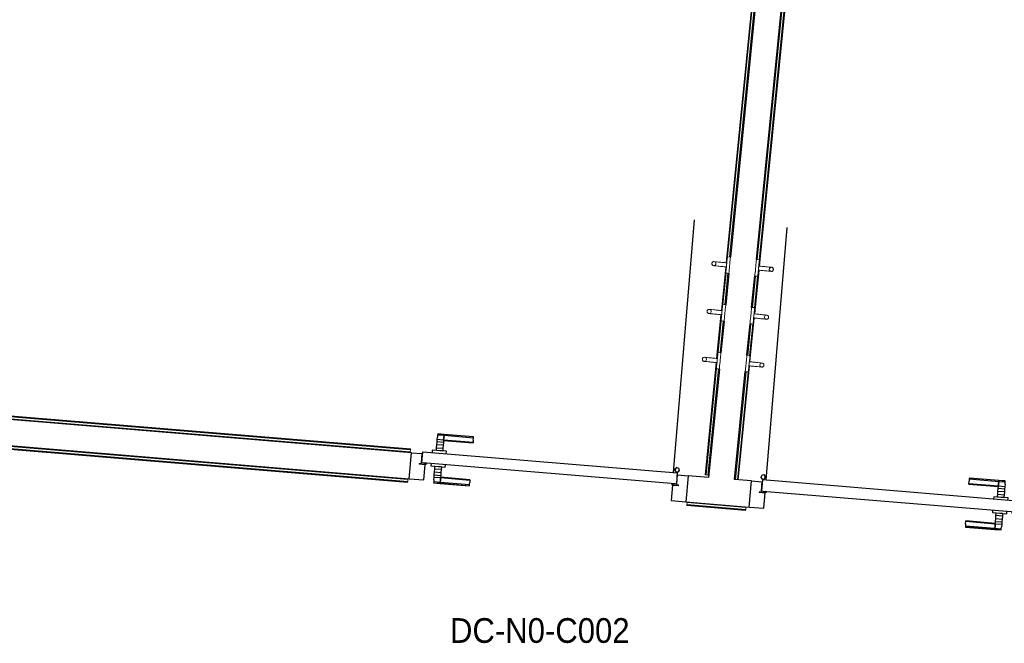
# Model space of a CAD drawing. Header units: millimetres. Extents: x 1909 to 61055, y -36590 to 14615.
# Tile 21 of 42: x 26740 to 30325, y -20161 to -17891. Entities that reach past the tile are written whole.
import ezdxf

# ---------------------------------------------------------------- set-up
doc = ezdxf.new("R2010")
doc.units = ezdxf.units.MM
for name, color, linetype, lineweight in [('A-AREA-IDEN', 7, 'Continuous', 30), ('A-DETL-GENF', 7, 'Continuous', 18), ('A-DOOR', 7, 'Continuous', 25), ('A-FLOR', 7, 'Continuous', 25), ('A-FLOR-HRAL', 7, 'Continuous', 18), ('A-WALL', 7, 'Continuous', 25), ('I-FURN', 7, 'Continuous', 18), ('Q-SPCQ', 7, 'Continuous', 18)]:
    doc.layers.add(name, color=color, linetype=linetype, lineweight=lineweight)
doc.styles.add('Arial_1', font='arial.ttf', dxfattribs={"width": 0.9, "height": 90})

# ---------------------------------------------------------------- blocks, each defined once
blk = doc.blocks.new('PRT_SIMPLE_HUI_58x68x48 - PRT_BOIS_1V_930x2040x40-V1-2021_015_1111_DCE_1_50_N0 FINI_SSI_GEN')
at = {"layer": 'A-DETL-GENF', "lineweight": 25}
h = blk.add_hatch(color=256, dxfattribs=at)
h.paths.add_polyline_path([(-483.8, -9.7), (-485.1, -11.7), (-496.1, -13.2), (-500.5, -13.6), (-500.5, -14.5), (-495.9, -14.5), (-483.8, -12.8), (-483.8, -10.5)])
h.paths.add_polyline_path([(-508.5, -8), (-508.5, -11.5), (-502, -11.5), (-502.1, -10.2), (-505.2, -10.2), (-505.2, -9.3), (-488.4, -9.4), (-485.1, -10.6), (-483.8, -9.7), (-489.6, -8), (-505.4, -8)])
h = blk.add_hatch(color=256, dxfattribs=at)
h.paths.add_polyline_path([(413.8, -9.7), (413.8, -12.8), (426.2, -14.5), (430.5, -14.5), (430.4, -13.2), (425.9, -13.2), (415.1, -11.7), (414.4, -10.7)])
h.paths.add_polyline_path([(418.5, -8), (413.8, -9.7), (415.1, -10.6), (418.7, -9.3), (435.2, -9.3), (435.2, -10.2), (432, -10.5), (432, -11.5), (438.5, -11.5), (438.5, -8), (418.6, -8)])
at = {"layer": 'A-DETL-GENF'}
for p, q in [((-488.5, -8), (-508.5, -8)), ((-508.5, -8), (-508.5, -11.5)), ((-508.5, -11.5), (-502, -11.5)), ((-505.2, -10.2), (-505.2, -9.3)), ((-505.2, -9.3), (-488.7, -9.3)), ((-502, -10.2), (-505.2, -10.2)), ((-502, -11.5), (-502, -10.2)), ((-496.1, -13.2), (-500.5, -13.2)), ((-500.5, -13.2), (-500.5, -14.5)), ((-500.5, -14.5), (-496, -14.5)), ((-485.1, -11.7), (-496.1, -13.2)), ((-496, -14.5), (-483.8, -12.8)), ((-488.7, -9.3), (-485.1, -10.6)), ((-483.8, -9.7), (-488.5, -8)), ((-485.1, -10.6), (-485.1, -11.7)), ((-483.8, -12.8), (-483.8, -9.7)), ((418.5, -8), (413.8, -9.7)), ((413.8, -9.7), (413.8, -12.8)), ((413.8, -12.8), (426, -14.5)), ((415.1, -10.6), (418.7, -9.3)), ((415.1, -11.7), (415.1, -10.6)), ((426.1, -13.2), (415.1, -11.7)), ((438.5, -8), (418.5, -8)), ((418.7, -9.3), (435.2, -9.3)), ((426, -14.5), (430.5, -14.5)), ((430.5, -13.2), (426.1, -13.2)), ((430.5, -14.5), (430.5, -13.2)), ((435.2, -10.2), (432, -10.2)), ((432, -10.2), (432, -11.5)), ((432, -11.5), (438.5, -11.5)), ((435.2, -9.3), (435.2, -10.2)), ((438.5, -11.5), (438.5, -8))]:
    blk.add_line(p, q, dxfattribs=at)
at = {"layer": 'A-DOOR'}
for p, q in [((-427.1, 55), (-450.6, 55)), ((-450.6, 55), (-450.6, 54.5)), ((-450.6, 54.5), (-450.6, 50.4)), ((-427.1, 54.5), (-450.6, 54.5)), ((-450.6, 50.4), (-450.6, 43.3)), ((-427.1, 50.4), (-450.6, 50.4)), ((-450.6, 34), (-450.6, 43.3)), ((-319.6, 55), (-427.1, 55)), ((-427.1, 55), (-427.1, 54.5)), ((-427.1, 54.5), (-427.1, 55)), ((-427.1, 54.5), (-427.1, 50.4)), ((-319.6, 54.5), (-427.1, 54.5)), ((-427.1, 50.4), (-427.1, 54.5)), ((-427.1, 50.4), (-427.1, 43.3)), ((-319.6, 50.4), (-427.1, 50.4)), ((-427.1, 43.3), (-427.1, 50.4)), ((-427.1, 34), (-427.1, 43.3)), ((-427.1, 43.3), (-427.1, 34)), ((-319.6, 54.5), (-319.6, 55)), ((-319.6, 50.4), (-319.6, 54.5)), ((-319.6, 43.3), (-319.6, 50.4)), ((-319.6, 43.3), (-319.6, 34)), ((-450.6, 25.6), (-450.6, 34)), ((-427.1, 34), (-450.6, 34)), ((-450.6, 15.2), (-450.6, 25.6)), ((-427.1, 25.6), (-450.6, 25.6)), ((-450.6, 4.4), (-450.6, 15.2)), ((-427.1, 15.2), (-450.6, 15.2)), ((-450.6, -4), (-450.6, 4.4)), ((-450.6, 4.4), (-427.1, 4.4)), ((-427.1, 32.8), (-427.1, 34)), ((-319.6, 34), (-427.1, 34)), ((-427.1, 34), (-427.1, 25.6)), ((-427.1, 32.8), (-319.6, 32.8)), ((-427.1, 25.6), (-427.1, 15.2)), ((-427.1, 15.2), (-427.1, 4.4)), ((-427.1, 4.4), (-427.1, -4)), ((-319.6, 34), (-319.6, 32.8)), ((-499.5, -14.5), (-499.5, -54.5)), ((426, -14.5), (-496, -14.5)), ((-465.6, -5.5), (-465.6, -14.5)), ((-413.4, -5.5), (-465.6, -5.5)), ((-450.6, -4), (-450.6, -5)), ((-450.6, -5), (-427.1, -5)), ((-427.1, -5), (-427.1, -4)), ((-413.4, -14.5), (-413.4, -5.5)), ((430.5, -54.5), (430.5, -14.5)), ((-499.5, -54.5), (430.5, -54.5)), ((-465.6, -54.5), (-465.6, -63.5)), ((-465.6, -63.5), (-413.4, -63.5)), ((-427.1, -64), (-450.6, -64)), ((-450.6, -64), (-450.6, -65)), ((-450.6, -73.4), (-450.6, -65)), ((-427.1, -65), (-427.1, -64)), ((-427.1, -65), (-427.1, -73.4)), ((-413.4, -63.5), (-413.4, -54.5)), ((417, -54.5), (417, -977.5)), ((-450.6, -84.2), (-450.6, -73.4)), ((-427.1, -73.4), (-450.6, -73.4)), ((-450.6, -94.6), (-450.6, -84.2)), ((-450.6, -84.2), (-427.1, -84.2)), ((-450.6, -103), (-450.6, -94.6)), ((-450.6, -94.6), (-427.1, -94.6)), ((-450.6, -112.3), (-450.6, -103)), ((-450.6, -103), (-427.1, -103)), ((-427.1, -73.4), (-427.1, -84.2)), ((-427.1, -84.2), (-427.1, -94.6)), ((-427.1, -94.6), (-427.1, -103)), ((-427.1, -103), (-427.1, -101.8)), ((-319.6, -101.8), (-427.1, -101.8)), ((-427.1, -112.3), (-427.1, -103)), ((-427.1, -103), (-319.6, -103)), ((-427.1, -103), (-427.1, -112.3)), ((-319.6, -101.8), (-319.6, -103)), ((-319.6, -103), (-319.6, -112.3)), ((-450.6, -112.3), (-450.6, -119.4)), ((-450.6, -119.4), (-450.6, -123.5)), ((-450.6, -119.4), (-427.1, -119.4)), ((-450.6, -123.5), (-450.6, -124)), ((-450.6, -123.5), (-427.1, -123.5)), ((-450.6, -124), (-427.1, -124)), ((-427.1, -112.3), (-427.1, -119.4)), ((-427.1, -119.4), (-427.1, -112.3)), ((-427.1, -119.4), (-427.1, -123.5)), ((-427.1, -119.4), (-319.6, -119.4)), ((-427.1, -123.5), (-427.1, -119.4)), ((-427.1, -123.5), (-427.1, -124)), ((-427.1, -123.5), (-319.6, -123.5)), ((-427.1, -124), (-427.1, -123.5)), ((-427.1, -124), (-319.6, -124)), ((-319.6, -119.4), (-319.6, -112.3)), ((-319.6, -123.5), (-319.6, -119.4)), ((-319.6, -124), (-319.6, -123.5))]:
    blk.add_line(p, q, dxfattribs=at)
for radius, start, end in [(9.12, 155.8208, 180), (9.12, 180, 204.1792), (7.5, 360, 180), (7.5, 180, 360), (7.5, 180, 240), (7.5, 135, 165), (9.12, 111.9887, 120), (7.5, 92.2145, 120), (7.5, 270, 0), (7.5, 60, 89.4973), (9.12, 59.765, 68.0113), (7.5, 0, 30), (9.12, 0, 24.1792), (9.12, 240, 248.0113)]:
    blk.add_arc((429, -65.5), radius, start, end, dxfattribs=at)
at = {"layer": 'Q-SPCQ'}
for p, q in [((430.5, -54.5), (403.5, -54.5)), ((430.5, -40.5), (430.5, -54.5))]:
    blk.add_line(p, q, dxfattribs=at)
blk = doc.blocks.new('PRT_SIMPLE_HUI_58x68x48 - PRT_BOIS_1V_930x2040x40-552385-2021_015_1111_DCE_1_50_N0 FINI_SSI_GEN')
at = {"layer": 'A-DETL-GENF', "lineweight": 25}
h = blk.add_hatch(color=256, dxfattribs=at)
h.paths.add_polyline_path([(-483.8, 9.7), (-483.8, 12.8), (-496.2, 14.5), (-500.5, 14.1), (-500.4, 13.2), (-495.9, 13.2), (-485.1, 11.7), (-484.4, 10.7)])
h.paths.add_polyline_path([(-488.5, 8), (-483.8, 9.7), (-485.1, 10.6), (-488.7, 9.3), (-505.2, 9.3), (-505.2, 10.2), (-502, 10.5), (-502, 11.5), (-508.5, 11.5), (-508.5, 8), (-488.6, 8)])
h = blk.add_hatch(color=256, dxfattribs=at)
h.paths.add_polyline_path([(413.8, 9.7), (415.1, 11.7), (426.1, 13.2), (430.5, 13.6), (430.5, 14.5), (425.9, 14.5), (413.8, 12.8), (413.8, 10.5)])
h.paths.add_polyline_path([(438.5, 8), (438.5, 11.5), (432, 11.5), (432.1, 10.2), (435.2, 10.2), (435.2, 9.3), (418.4, 9.4), (415.1, 10.6), (413.8, 9.7), (419.6, 8), (435.4, 8)])
at = {"layer": 'A-DETL-GENF'}
for p, q in [((-508.5, 11.5), (-502, 11.5)), ((-508.5, 8), (-508.5, 11.5)), ((-488.5, 8), (-508.5, 8)), ((-505.2, 10.2), (-505.2, 9.3)), ((-502, 10.2), (-505.2, 10.2)), ((-505.2, 9.3), (-488.7, 9.3)), ((-502, 11.5), (-502, 10.2)), ((-500.5, 14.5), (-496, 14.5)), ((-500.5, 13.2), (-500.5, 14.5)), ((-496.1, 13.2), (-500.5, 13.2)), ((-485.1, 11.7), (-496.1, 13.2)), ((-496, 14.5), (-483.8, 12.8)), ((-488.7, 9.3), (-485.1, 10.6)), ((-483.8, 9.7), (-488.5, 8)), ((-485.1, 10.6), (-485.1, 11.7)), ((-483.8, 12.8), (-483.8, 9.7)), ((413.8, 12.8), (426, 14.5)), ((413.8, 9.7), (413.8, 12.8)), ((418.5, 8), (413.8, 9.7)), ((426.1, 13.2), (415.1, 11.7)), ((415.1, 11.7), (415.1, 10.6)), ((415.1, 10.6), (418.7, 9.3)), ((438.5, 8), (418.5, 8)), ((418.7, 9.3), (435.2, 9.3)), ((426, 14.5), (430.5, 14.5)), ((430.5, 13.2), (426.1, 13.2)), ((430.5, 14.5), (430.5, 13.2)), ((432, 11.5), (438.5, 11.5)), ((432, 10.2), (432, 11.5)), ((435.2, 10.2), (432, 10.2)), ((435.2, 9.3), (435.2, 10.2)), ((438.5, 11.5), (438.5, 8))]:
    blk.add_line(p, q, dxfattribs=at)
at = {"layer": 'A-DOOR'}
for p, q in [((417, 54.5), (417, 977.5)), ((-427.1, 124), (-450.6, 124)), ((-450.6, 124), (-450.6, 123.5)), ((-450.6, 123.5), (-450.6, 119.4)), ((-427.1, 123.5), (-450.6, 123.5)), ((-450.6, 119.4), (-450.6, 112.3)), ((-427.1, 119.4), (-450.6, 119.4)), ((-450.6, 103), (-450.6, 112.3)), ((-319.6, 124), (-427.1, 124)), ((-427.1, 124), (-427.1, 123.5)), ((-427.1, 123.5), (-427.1, 124)), ((-427.1, 123.5), (-427.1, 119.4)), ((-319.6, 123.5), (-427.1, 123.5)), ((-427.1, 119.4), (-427.1, 123.5)), ((-427.1, 119.4), (-427.1, 112.3)), ((-319.6, 119.4), (-427.1, 119.4)), ((-427.1, 112.3), (-427.1, 119.4)), ((-427.1, 103), (-427.1, 112.3)), ((-427.1, 112.3), (-427.1, 103)), ((-319.6, 123.5), (-319.6, 124)), ((-319.6, 119.4), (-319.6, 123.5)), ((-319.6, 112.3), (-319.6, 119.4)), ((-319.6, 112.3), (-319.6, 103)), ((-450.6, 94.6), (-450.6, 103)), ((-427.1, 103), (-450.6, 103)), ((-450.6, 84.2), (-450.6, 94.6)), ((-427.1, 94.6), (-450.6, 94.6)), ((-450.6, 73.4), (-450.6, 84.2)), ((-427.1, 84.2), (-450.6, 84.2)), ((-450.6, 65), (-450.6, 73.4)), ((-450.6, 73.4), (-427.1, 73.4)), ((-427.1, 101.8), (-427.1, 103)), ((-319.6, 103), (-427.1, 103)), ((-427.1, 103), (-427.1, 94.6)), ((-427.1, 101.8), (-319.6, 101.8)), ((-427.1, 94.6), (-427.1, 84.2)), ((-427.1, 84.2), (-427.1, 73.4)), ((-427.1, 73.4), (-427.1, 65)), ((-319.6, 103), (-319.6, 101.8)), ((-499.5, 54.5), (430.5, 54.5)), ((-499.5, 14.5), (-499.5, 54.5)), ((-465.6, 63.5), (-465.6, 54.5)), ((-413.4, 63.5), (-465.6, 63.5)), ((-450.6, 65), (-450.6, 64)), ((-450.6, 64), (-427.1, 64)), ((-427.1, 64), (-427.1, 65)), ((-413.4, 54.5), (-413.4, 63.5)), ((430.5, 54.5), (430.5, 14.5)), ((426, 14.5), (-496, 14.5)), ((-465.6, 14.5), (-465.6, 5.5)), ((-465.6, 5.5), (-413.4, 5.5)), ((-427.1, 5), (-450.6, 5)), ((-450.6, 5), (-450.6, 4)), ((-450.6, -4.4), (-450.6, 4)), ((-427.1, 4), (-427.1, 5)), ((-427.1, 4), (-427.1, -4.4)), ((-413.4, 5.5), (-413.4, 14.5)), ((-450.6, -15.2), (-450.6, -4.4)), ((-427.1, -4.4), (-450.6, -4.4)), ((-450.6, -25.6), (-450.6, -15.2)), ((-450.6, -15.2), (-427.1, -15.2)), ((-450.6, -34), (-450.6, -25.6)), ((-450.6, -25.6), (-427.1, -25.6)), ((-450.6, -43.3), (-450.6, -34)), ((-450.6, -34), (-427.1, -34)), ((-427.1, -4.4), (-427.1, -15.2)), ((-427.1, -15.2), (-427.1, -25.6)), ((-427.1, -25.6), (-427.1, -34)), ((-427.1, -34), (-427.1, -32.8)), ((-319.6, -32.8), (-427.1, -32.8)), ((-427.1, -43.3), (-427.1, -34)), ((-427.1, -34), (-319.6, -34)), ((-427.1, -34), (-427.1, -43.3)), ((-319.6, -32.8), (-319.6, -34)), ((-319.6, -34), (-319.6, -43.3)), ((-450.6, -43.3), (-450.6, -50.4)), ((-450.6, -50.4), (-450.6, -54.5)), ((-450.6, -50.4), (-427.1, -50.4)), ((-450.6, -54.5), (-450.6, -55)), ((-450.6, -54.5), (-427.1, -54.5)), ((-450.6, -55), (-427.1, -55)), ((-427.1, -43.3), (-427.1, -50.4)), ((-427.1, -50.4), (-427.1, -43.3)), ((-427.1, -50.4), (-427.1, -54.5)), ((-427.1, -50.4), (-319.6, -50.4)), ((-427.1, -54.5), (-427.1, -50.4)), ((-427.1, -54.5), (-427.1, -55)), ((-427.1, -54.5), (-319.6, -54.5)), ((-427.1, -55), (-427.1, -54.5)), ((-427.1, -55), (-319.6, -55)), ((-319.6, -50.4), (-319.6, -43.3)), ((-319.6, -54.5), (-319.6, -50.4)), ((-319.6, -55), (-319.6, -54.5))]:
    blk.add_line(p, q, dxfattribs=at)
for radius, start, end in [(7.5, 360, 180), (7.5, 120, 180), (9.12, 111.9887, 120), (7.5, 0.9341, 90), (9.12, 155.8208, 180), (9.12, 180, 204.1792), (7.5, 180, 360), (7.5, 195, 225), (9.12, 240, 248.0113), (7.5, 240, 300), (9.12, 291.9887, 300), (7.5, 330, 0), (9.12, 335.8208, 0)]:
    blk.add_arc((429, 65.5), radius, start, end, dxfattribs=at)
at = {"layer": 'Q-SPCQ'}
for p, q in [((430.5, 54.5), (403.5, 54.5)), ((430.5, 40.5), (430.5, 54.5))]:
    blk.add_line(p, q, dxfattribs=at)
blk = doc.blocks.new('Garde-corps - Garde-corps-505703-2021_015_1111_DCE_1_50_N0 FINI_SSI_GEN')
at = {"layer": 'A-FLOR-HRAL'}
for p, q in [((-9946.8, -14744.5), (-10346.7, -18775.8)), ((-9945, -14743), (-10345, -18775.9)), ((-9943.1, -14741.4), (-10341.1, -18754.3)), ((-9935.3, -14734.9), (-10334, -18754.4)), ((-10348.1, -18790.7), (-10363.9, -18949.9)), ((-10346.5, -18790.8), (-10362.3, -18950.1)), ((-10346.9, -18812.7), (-10358.4, -18928.5)), ((-10339.9, -18814.1), (-10351.2, -18928.6)), ((-10365.4, -18964.8), (-10381.2, -19124.1)), ((-10363.8, -18965), (-10379.6, -19124.2)), ((-10364.2, -18986.9), (-10375.7, -19102.6)), ((-10357.2, -18988.3), (-10368.5, -19102.7)), ((-10382.7, -19139), (-10423.2, -19547.4)), ((-10381, -19139.1), (-10421.5, -19547.5)), ((-10381.5, -19161), (-10419.8, -19547.7)), ((-10374.4, -19162.4), (-10412.7, -19548.4)), ((-11497, -19464.1), (-14693, -19199)), ((-11496.4, -19457), (-14685.3, -19192.5)), ((-11496.3, -19455.2), (-14683.5, -19190.9)), ((-11496.1, -19453.6), (-14681.7, -19189.4)), ((-11497.2, -19467), (-11497, -19464.1)), ((-11496.4, -19457), (-11497, -19464.1)), ((-11496.3, -19455.2), (-11496.4, -19457)), ((-11496.3, -19455.2), (-11496.1, -19453.6)), ((-10423.2, -19547.4), (-10421.5, -19547.5)), ((-10419.8, -19547.7), (-10421.5, -19547.5)), ((-10412.7, -19548.4), (-10419.8, -19547.7)), ((-10412.7, -19548.4), (-10409.7, -19548.7))]:
    blk.add_line(p, q, dxfattribs=at)
blk = doc.blocks.new('Garde-corps - Garde-corps-505843-2021_015_1111_DCE_1_50_N0 FINI_SSI_GEN')
at = {"layer": 'A-FLOR-HRAL'}
for p, q in [((-10233.5, -18764.4), (-9834.6, -14743.3)), ((-10226.9, -18787.6), (-9826.7, -14752.9)), ((-10226.4, -18765.7), (-9828.2, -14751)), ((-10225.2, -18787.8), (-9825.2, -14754.7)), ((-10244.1, -18961.8), (-10228.3, -18802.6)), ((-10242.5, -18962), (-10226.7, -18802.7)), ((-10250.7, -18938.5), (-10239.4, -18824.1)), ((-10243.7, -18939.8), (-10232.2, -18824.1)), ((-10268, -19112.7), (-10256.7, -18998.2)), ((-10261.4, -19135.9), (-10245.6, -18976.7)), ((-10261, -19114), (-10249.5, -18998.3)), ((-10259.8, -19136.1), (-10244, -18976.9)), ((-10312.9, -19565.3), (-10273.9, -19172.4)), ((-10305.8, -19565.9), (-10266.8, -19172.4)), ((-10304.1, -19566), (-10262.9, -19150.9)), ((-10302.4, -19566.2), (-10261.2, -19151))]:
    blk.add_line(p, q, dxfattribs=at)
blk = doc.blocks.new('Garde-corps - Garde-corps-507164-2021_015_1111_DCE_1_50_N0 FINI_SSI_GEN')
at = {"layer": 'A-FLOR-HRAL'}
for p, q in [((-14903.8, -19430.4), (-14891.6, -19283.8)), ((-14891.6, -19283.8), (-11505.3, -19564.7)), ((-14885.1, -19291.5), (-14891.6, -19283.8)), ((-14896.7, -19430.9), (-14885.1, -19291.5)), ((-14894.9, -19431.1), (-14883.5, -19293.4)), ((-14893.3, -19431.2), (-14882, -19295.2)), ((-14885.1, -19291.5), (-11505.9, -19571.8)), ((-14883.5, -19293.4), (-11506.1, -19573.5)), ((-14882, -19295.2), (-11506.2, -19575.2)), ((-14906.8, -19430.1), (-14903.8, -19430.4)), ((-14896.7, -19430.9), (-14903.8, -19430.4)), ((-14894.9, -19431.1), (-14896.7, -19430.9)), ((-14894.9, -19431.1), (-14893.3, -19431.2)), ((-11505.9, -19571.8), (-11506.1, -19573.5)), ((-11505.3, -19564.7), (-11505.9, -19571.8)), ((-11505.3, -19564.7), (-11505.1, -19561.7)), ((-11506.2, -19575.2), (-11506.1, -19573.5))]:
    blk.add_line(p, q, dxfattribs=at)
for points, knots in [([(-14891.6, -19283.8), (-14891.6, -19283.8), (-14891.7, -19283.8), (-14891.8, -19283.6), (-14892, -19283.4), (-14892.2, -19283.2), (-14892.3, -19283), (-14892.5, -19282.9), (-14892.7, -19282.6), (-14892.9, -19282.3), (-14893.2, -19282), (-14893.4, -19281.8), (-14893.8, -19281.3), (-14894.1, -19280.9), (-14894.4, -19280.6)], [0, 0, 0, 0, 0.166667, 0.25, 0.333333, 0.416667, 0.458333, 0.5, 0.583333, 0.666667, 0.708333, 0.75, 0.833333, 1, 1, 1, 1]), ([(-14882, -19295.2), (-14882, -19295.2), (-14882.1, -19295.2), (-14882.2, -19295), (-14882.3, -19294.9), (-14882.4, -19294.7), (-14882.6, -19294.5), (-14882.7, -19294.4), (-14882.8, -19294.2), (-14882.9, -19294.1), (-14883, -19294), (-14883.2, -19293.9), (-14883.3, -19293.7), (-14883.4, -19293.6), (-14883.5, -19293.5), (-14883.5, -19293.4)], [0.1, 0.1, 0.1, 0.1, 0.2, 0.3, 0.4, 0.475, 0.55, 0.6, 0.65, 0.7, 0.75, 0.8, 0.85, 0.9, 1, 1, 1, 1])]:
    blk.add_open_spline(points, degree=3, knots=knots, dxfattribs=at)
blk = doc.blocks.new('Garde-corps - Garde-corps-507494-2021_015_1111_DCE_1_50_N0 FINI_SSI_GEN')
at = {"layer": 'A-FLOR-HRAL'}
for p, q in [((-10489.6, -19657.9), (-10489.7, -19659.5)), ((-10489.7, -19659.5), (-10275.8, -19677.2)), ((-10489.6, -19657.9), (-10489.4, -19656.1)), ((-10489.6, -19657.9), (-10275.7, -19675.6)), ((-10489.4, -19656.1), (-10488.8, -19649)), ((-10489.4, -19656.1), (-10275.5, -19673.9)), ((-10488.6, -19646), (-10488.8, -19649)), ((-10488.8, -19649), (-10274.9, -19666.8)), ((-10275.8, -19677.2), (-10275.7, -19675.6)), ((-10275.5, -19673.9), (-10275.7, -19675.6)), ((-10274.9, -19666.8), (-10275.5, -19673.9)), ((-10274.9, -19666.8), (-10274.7, -19663.8))]:
    blk.add_line(p, q, dxfattribs=at)
blk = doc.blocks.new('72_PATERE_HEWI SERIE 477 - Colour - 92 Anthracite grey-566101-2021_015_1111_DCE_1_50_N0 FINI_SSI_GEN')
at = {"layer": 'A-DETL-GENF'}
for p, q in [((-10398.4, -18776.9), (-10398.6, -18778.1)), ((-10398.6, -18778.1), (-10398.6, -18779.4)), ((-10398.6, -18779.4), (-10398.4, -18780.7)), ((-10397.9, -18775.6), (-10398.4, -18776.9)), ((-10398.4, -18780.7), (-10398, -18782)), ((-10398, -18782), (-10397.4, -18783.1)), ((-10397.3, -18774.5), (-10397.9, -18775.6)), ((-10397.4, -18783.1), (-10396.5, -18784.1)), ((-10396.4, -18773.5), (-10397.3, -18774.5)), ((-10396.5, -18784.1), (-10395.5, -18785)), ((-10395.4, -18772.7), (-10396.4, -18773.5)), ((-10394.3, -18772), (-10395.4, -18772.7)), ((-10392.6, -18771.5), (-10394.3, -18772)), ((-10391.1, -18771.4), (-10392.6, -18771.5)), ((-10384.9, -18772), (-10391.1, -18771.4)), ((-10391.1, -18771.4), (-10387.7, -18772.2)), ((-10387.7, -18772.2), (-10391.1, -18771.4)), ((-10386.4, -18784.7), (-10389.1, -18786.1)), ((-10389.1, -18786.1), (-10386.4, -18784.7)), ((-10387.7, -18772.2), (-10385.4, -18774.1)), ((-10385.4, -18774.1), (-10387.7, -18772.2)), ((-10384.5, -18782.3), (-10386.4, -18784.7)), ((-10386.4, -18784.7), (-10384.5, -18782.3)), ((-10385.4, -18774.1), (-10384, -18776.8)), ((-10384, -18776.8), (-10385.4, -18774.1)), ((-10381.2, -18772.3), (-10384.9, -18772)), ((-10383.7, -18779.6), (-10384.5, -18782.3)), ((-10384.5, -18782.3), (-10383.7, -18779.6)), ((-10384, -18776.8), (-10383.7, -18779.6)), ((-10383.7, -18779.6), (-10384, -18776.8)), ((-10374.6, -18773), (-10381.2, -18772.3)), ((-10370.3, -18773.4), (-10374.6, -18773)), ((-10365.9, -18773.9), (-10370.3, -18773.4)), ((-10361.6, -18774.3), (-10365.9, -18773.9)), ((-10357.2, -18774.7), (-10361.6, -18774.3)), ((-10352.9, -18775.2), (-10357.2, -18774.7)), ((-10348.5, -18775.6), (-10352.9, -18775.2)), ((-10344.2, -18776), (-10348.5, -18775.6)), ((-10345.2, -18786.1), (-10344.9, -18783.5)), ((-10343.6, -18770.8), (-10345.1, -18785.5)), ((-10344.9, -18783.5), (-10344.6, -18780.8)), ((-10344.6, -18780.8), (-10344.4, -18778.2)), ((-10344.4, -18778.2), (-10344.2, -18776)), ((-10342.8, -18762.6), (-10343.6, -18770.8)), ((-10342.3, -18757.7), (-10342.8, -18762.6)), ((-10342.2, -18756.2), (-10342.3, -18757.7)), ((-10342.1, -18755.1), (-10342.2, -18756.2)), ((-10340.4, -18753.8), (-10342.1, -18755.1)), ((-10331, -18754.7), (-10340.4, -18753.8)), ((-10334.2, -18787), (-10333.9, -18784.6)), ((-10333.9, -18784.6), (-10333.7, -18782.1)), ((-10333.7, -18782.1), (-10333.3, -18778.3)), ((-10333.3, -18778.3), (-10332.9, -18774.4)), ((-10332.9, -18774.4), (-10332.6, -18770.7)), ((-10332.6, -18770.7), (-10332.2, -18767.2)), ((-10332.2, -18767.2), (-10331.8, -18762.8)), ((-10331.8, -18762.8), (-10331, -18754.7)), ((-10395.5, -18785), (-10394.4, -18785.6)), ((-10394.4, -18785.6), (-10393.3, -18786.1)), ((-10393.3, -18786.1), (-10391.9, -18786.3)), ((-10389.1, -18786.1), (-10391.9, -18786.3)), ((-10391.9, -18786.3), (-10389.1, -18786.1)), ((-10391.9, -18786.3), (-10386.3, -18786.9)), ((-10386.3, -18786.9), (-10382.7, -18787.3)), ((-10382.7, -18787.3), (-10376.1, -18787.9)), ((-10376.1, -18787.9), (-10371.8, -18788.3)), ((-10371.8, -18788.3), (-10367.4, -18788.8)), ((-10367.4, -18788.8), (-10363.1, -18789.2)), ((-10363.1, -18789.2), (-10358.7, -18789.6)), ((-10358.7, -18789.6), (-10354.3, -18790.1)), ((-10354.3, -18790.1), (-10350, -18790.5)), ((-10350, -18790.5), (-10345.6, -18790.9)), ((-10347.6, -18810.7), (-10347.7, -18811.7)), ((-10347.7, -18811.7), (-10346.4, -18813.5)), ((-10347.5, -18809.8), (-10347.6, -18810.7)), ((-10347.2, -18806.7), (-10347.5, -18809.8)), ((-10346.8, -18802.5), (-10347.2, -18806.7)), ((-10346.4, -18799), (-10346.8, -18802.5)), ((-10346.1, -18795.2), (-10346.4, -18799)), ((-10346.4, -18813.5), (-10341.6, -18813.9)), ((-10345.7, -18791.4), (-10346.1, -18795.2)), ((-10345.1, -18785.5), (-10345.7, -18791.4)), ((-10345.6, -18790.9), (-10345.4, -18788.8)), ((-10345.4, -18788.8), (-10345.2, -18786.1)), ((-10341.6, -18813.9), (-10336.9, -18814.4)), ((-10336.9, -18814.4), (-10336.2, -18807.6)), ((-10336.2, -18807.6), (-10335.8, -18803.7)), ((-10335.8, -18803.7), (-10334.8, -18793.4)), ((-10334.8, -18793.4), (-10334.4, -18789.6)), ((-10334.4, -18789.6), (-10334.2, -18787))]:
    blk.add_line(p, q, dxfattribs=at)
blk = doc.blocks.new('72_PATERE_HEWI SERIE 477 - Colour - 92 Anthracite grey-568995-2021_015_1111_DCE_1_50_N0 FINI_SSI_GEN')
at = {"layer": 'A-DETL-GENF'}
for p, q in [((-10238.4, -18783.8), (-10238.8, -18787.6)), ((-10238, -18780.1), (-10238.4, -18783.8)), ((-10237.7, -18776.6), (-10238, -18780.1)), ((-10237.2, -18772.2), (-10237.7, -18776.6)), ((-10236.4, -18764.1), (-10237.2, -18772.2)), ((-10227, -18765), (-10236.4, -18764.1)), ((-10228.6, -18797), (-10227.2, -18782.3)), ((-10227.2, -18782.3), (-10226.4, -18774.1)), ((-10225.6, -18766.7), (-10227, -18765)), ((-10226.4, -18774.1), (-10225.9, -18769.3)), ((-10225.9, -18769.3), (-10225.7, -18767.8)), ((-10225.7, -18767.8), (-10225.6, -18766.7)), ((-10241.7, -18817), (-10242.4, -18823.8)), ((-10241.3, -18813.1), (-10241.7, -18817)), ((-10240.3, -18802.8), (-10241.3, -18813.1)), ((-10239.9, -18798.9), (-10240.3, -18802.8)), ((-10239.6, -18796.4), (-10239.9, -18798.9)), ((-10239.4, -18793.9), (-10239.6, -18796.4)), ((-10239.1, -18791.5), (-10239.4, -18793.9)), ((-10238.8, -18787.6), (-10239.1, -18791.5)), ((-10231.1, -18821.4), (-10230.7, -18818.2)), ((-10230.7, -18818.2), (-10230.3, -18814)), ((-10230.3, -18814), (-10230, -18810.6)), ((-10230, -18810.6), (-10229.6, -18806.8)), ((-10229.6, -18806.8), (-10229.2, -18802.9)), ((-10229.2, -18802.9), (-10228.6, -18797)), ((-10229, -18800.3), (-10229.2, -18802.5)), ((-10229.2, -18802.5), (-10224.8, -18802.9)), ((-10228.7, -18797.7), (-10229, -18800.3)), ((-10228.4, -18795), (-10228.7, -18797.7)), ((-10228.2, -18792.4), (-10228.4, -18795)), ((-10227.9, -18789.7), (-10228.2, -18792.4)), ((-10227.7, -18787.6), (-10227.9, -18789.7)), ((-10223.4, -18788), (-10227.7, -18787.6)), ((-10224.8, -18802.9), (-10220.5, -18803.3)), ((-10219, -18788.4), (-10223.4, -18788)), ((-10220.5, -18803.3), (-10216.1, -18803.8)), ((-10214.6, -18788.9), (-10219, -18788.4)), ((-10216.1, -18803.8), (-10211.8, -18804.2)), ((-10210.3, -18789.3), (-10214.6, -18788.9)), ((-10211.8, -18804.2), (-10207.4, -18804.6)), ((-10205.9, -18789.7), (-10210.3, -18789.3)), ((-10207.4, -18804.6), (-10203.1, -18805.1)), ((-10201.6, -18790.2), (-10205.9, -18789.7)), ((-10203.1, -18805.1), (-10198.7, -18805.5)), ((-10197.2, -18790.6), (-10201.6, -18790.2)), ((-10198.7, -18805.5), (-10192.1, -18806.2)), ((-10190.6, -18791.2), (-10197.2, -18790.6)), ((-10192.1, -18806.2), (-10188.5, -18806.5)), ((-10187, -18791.6), (-10190.6, -18791.2)), ((-10189.6, -18798.9), (-10188.8, -18796.2)), ((-10188.8, -18796.2), (-10189.6, -18798.9)), ((-10189.4, -18801.7), (-10189.6, -18798.9)), ((-10189.6, -18798.9), (-10189.4, -18801.7)), ((-10188, -18804.4), (-10189.4, -18801.7)), ((-10189.4, -18801.7), (-10188, -18804.4)), ((-10188.8, -18796.2), (-10186.9, -18793.8)), ((-10186.9, -18793.8), (-10188.8, -18796.2)), ((-10188.5, -18806.5), (-10182.9, -18807.1)), ((-10185.6, -18806.3), (-10188, -18804.4)), ((-10188, -18804.4), (-10185.6, -18806.3)), ((-10180.7, -18792.3), (-10187, -18791.6)), ((-10186.9, -18793.8), (-10184.2, -18792.4)), ((-10184.2, -18792.4), (-10186.9, -18793.8)), ((-10182.9, -18807.1), (-10185.6, -18806.3)), ((-10185.6, -18806.3), (-10182.9, -18807.1)), ((-10184.2, -18792.4), (-10180.7, -18792.3)), ((-10180.7, -18792.3), (-10184.2, -18792.4)), ((-10182.9, -18807.1), (-10181.5, -18807.1)), ((-10181.5, -18807.1), (-10180.3, -18806.9)), ((-10179.4, -18792.7), (-10180.7, -18792.3)), ((-10180.3, -18806.9), (-10179.1, -18806.4)), ((-10177.8, -18793.5), (-10179.4, -18792.7)), ((-10179.1, -18806.4), (-10177.9, -18805.8)), ((-10177.9, -18805.8), (-10176.9, -18805)), ((-10176.8, -18794.4), (-10177.8, -18793.5)), ((-10176.9, -18805), (-10176.1, -18804)), ((-10176, -18795.4), (-10176.8, -18794.4)), ((-10176.1, -18804), (-10175.4, -18802.9)), ((-10175.3, -18796.5), (-10176, -18795.4)), ((-10175.4, -18802.9), (-10175, -18801.6)), ((-10174.9, -18797.8), (-10175.3, -18796.5)), ((-10175, -18801.6), (-10174.7, -18800.4)), ((-10174.7, -18799), (-10174.9, -18797.8)), ((-10174.7, -18800.4), (-10174.7, -18799)), ((-10242.4, -18823.8), (-10237.6, -18824.3)), ((-10237.6, -18824.3), (-10232.9, -18824.7)), ((-10232.9, -18824.7), (-10231.2, -18823.3)), ((-10231.2, -18823.3), (-10231.1, -18822.3)), ((-10231.1, -18822.3), (-10231.1, -18821.4))]:
    blk.add_line(p, q, dxfattribs=at)
blk = doc.blocks.new('B02_ARC_rvt-1-2021_015_1111_DCE_1_50_N0 FINI_SSI_GEN')
at = {"layer": 'A-FLOR'}
for p, q in [((-11492.6, -19467.4), (-11454.4, -19470.6)), ((-11454.4, -19470.6), (-11457.1, -19503.5)), ((-11457.1, -19503.5), (-11455.6, -19503.6)), ((-11447.3, -19566.5), (-11442.7, -19510.7)), ((-11442.6, -19509.3), (-11442.4, -19507.3)), ((-11442.3, -19506), (-11442.2, -19504.7)), ((-11500.5, -19562.1), (-11447.3, -19566.5)), ((-10526.3, -19580.7), (-10523.6, -19547.8)), ((-10523.6, -19547.8), (-10485.4, -19551)), ((-10254.4, -19570.1), (-10216.1, -19573.3)), ((-10216.1, -19573.3), (-10218.9, -19606.2)), ((-10541.8, -19585.4), (-10546.4, -19641.2)), ((-10541.5, -19582), (-10541.7, -19584)), ((-10541.3, -19579.5), (-10541.4, -19580.7)), ((-10527.5, -19580.6), (-10526.3, -19580.7)), ((-10218.9, -19606.2), (-10217.4, -19606.3)), ((-10204, -19608.7), (-10203.9, -19607.4)), ((-10546.4, -19641.2), (-10493.2, -19645.6)), ((-10209.1, -19669.2), (-10204.4, -19613.4)), ((-10204.3, -19612), (-10204.1, -19610)), ((-10262.2, -19664.8), (-10209.1, -19669.2))]:
    blk.add_line(p, q, dxfattribs=at)
at = {"layer": 'A-WALL'}
for p, q in [((-9932, -14732.2), (-10331, -18754.7)), ((-10236.4, -18764.1), (-9837.3, -14740.1)), ((-10336.9, -18814.4), (-10348.3, -18928.8)), ((-10253.7, -18938.2), (-10242.4, -18823.8)), ((-10354.2, -18988.6), (-10365.5, -19103)), ((-10271, -19112.4), (-10259.6, -18997.9)), ((-10371.4, -19162.7), (-10410.6, -19557.2)), ((-10315.9, -19565), (-10276.9, -19172.1)), ((-11492.6, -19467.4), (-14696.3, -19201.7)), ((-14894.4, -19280.6), (-11500.5, -19562.1)), ((-11500.5, -19562.1), (-11492.6, -19467.4)), ((-10485.4, -19551), (-10493.2, -19645.6)), ((-10410.6, -19557.2), (-10485.4, -19551)), ((-10254.4, -19570.1), (-10315.9, -19565)), ((-10262.2, -19664.8), (-10254.4, -19570.1)), ((-10493.2, -19645.6), (-10262.2, -19664.8))]:
    blk.add_line(p, q, dxfattribs=at)
at = {"layer": 'A-DOOR', "lineweight": 18}
for name, p, rotation in [('PRT_SIMPLE_HUI_58x68x48 - PRT_BOIS_1V_930x2040x40-552385-2021_015_1111_DCE_1_50_N0 FINI_SSI_GEN', (-10958, -19559.4), 355.258613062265), ('PRT_SIMPLE_HUI_58x68x48 - PRT_BOIS_1V_930x2040x40-V1-2021_015_1111_DCE_1_50_N0 FINI_SSI_GEN', (-9789.6, -19656.4), 175.2586130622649)]:
    blk.add_blockref(name, p, dxfattribs=dict(at, rotation=rotation))
at = {"layer": 'A-FLOR-HRAL', "lineweight": 18}
for name in ['Garde-corps - Garde-corps-505703-2021_015_1111_DCE_1_50_N0 FINI_SSI_GEN', 'Garde-corps - Garde-corps-505843-2021_015_1111_DCE_1_50_N0 FINI_SSI_GEN', 'Garde-corps - Garde-corps-507164-2021_015_1111_DCE_1_50_N0 FINI_SSI_GEN', 'Garde-corps - Garde-corps-507494-2021_015_1111_DCE_1_50_N0 FINI_SSI_GEN']:
    blk.add_blockref(name, (0, 0), dxfattribs=at)
at = {"layer": 'I-FURN', "lineweight": 18}
for name, p in [('72_PATERE_HEWI SERIE 477 - Colour - 92 Anthracite grey-566101-2021_015_1111_DCE_1_50_N0 FINI_SSI_GEN', (0, 0)), ('72_PATERE_HEWI SERIE 477 - Colour - 92 Anthracite grey-568995-2021_015_1111_DCE_1_50_N0 FINI_SSI_GEN', (0, 0)), ('72_PATERE_HEWI SERIE 477 - Colour - 92 Anthracite grey-566101-2021_015_1111_DCE_1_50_N0 FINI_SSI_GEN', (-17.3, -174.1)), ('72_PATERE_HEWI SERIE 477 - Colour - 92 Anthracite grey-568995-2021_015_1111_DCE_1_50_N0 FINI_SSI_GEN', (-17.3, -174.1)), ('72_PATERE_HEWI SERIE 477 - Colour - 92 Anthracite grey-566101-2021_015_1111_DCE_1_50_N0 FINI_SSI_GEN', (-34.5, -348.3)), ('72_PATERE_HEWI SERIE 477 - Colour - 92 Anthracite grey-568995-2021_015_1111_DCE_1_50_N0 FINI_SSI_GEN', (-34.5, -348.3))]:
    blk.add_blockref(name, p, dxfattribs=at)

msp = doc.modelspace()

# ---------------------------------------------------------------- block references
at = {"lineweight": 5}
msp.add_blockref('B02_ARC_rvt-1-2021_015_1111_DCE_1_50_N0 FINI_SSI_GEN', (39658.7, 0), dxfattribs=at)

# ---------------------------------------------------------------- texts
at = {"layer": 'A-AREA-IDEN', "color": 8, "true_color": 0x808080, "insert": (28306.7, -20069.4), "char_height": 90, "width": 779.24, "attachment_point": 1, "style": 'Arial_1'}
msp.add_mtext('DC-N0-C002', dxfattribs=at)

doc.saveas('drawing.dxf')
